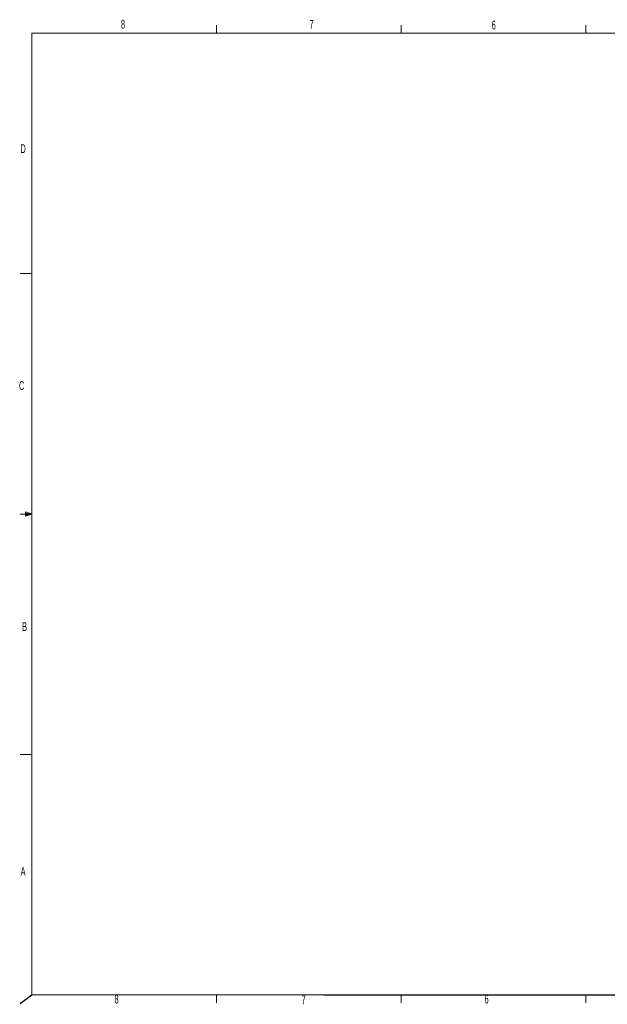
# Model space of a CAD drawing. Header units: millimetres. Extents: x 277434 to 277732, y 110052 to 110248.
# Tile 1 of 7: x 277434 to 277550, y 110052 to 110247. Entities that reach past the tile are written whole.
import ezdxf

# ---------------------------------------------------------------- set-up
doc = ezdxf.new("R2010")
doc.units = ezdxf.units.MM
doc.layers.add('图层1', color=7, linetype='Continuous', lineweight=25)
doc.styles.add('SLDTEXTSTYLE0', font='TXT', dxfattribs={"width": 0.605})

msp = doc.modelspace()

# ---------------------------------------------------------------- linework, layer by layer
at = {"color": 7, "linetype": 'Continuous', "lineweight": 18}
for p, q in [((277436.457, 110244.701), (277729.228, 110244.701)), ((277436.457, 110244.701), (277436.457, 110054.167)), ((277473.049, 110244.701), (277473.049, 110246.277)), ((277509.645, 110244.701), (277509.645, 110246.277)), ((277546.242, 110244.701), (277546.242, 110246.277)), ((277436.457, 110197.068), (277434.134, 110197.068)), ((277436.457, 110149.434), (277434.134, 110149.434)), ((277435.209, 110149.88), (277435.209, 110149.014)), ((277436.457, 110149.434), (277435.209, 110149.88)), ((277436.457, 110149.434), (277435.209, 110149.602)), ((277436.457, 110149.434), (277435.209, 110149.243)), ((277436.457, 110149.434), (277435.209, 110149.014)), ((277436.457, 110101.801), (277434.134, 110101.801)), ((277729.228, 110054.167), (277436.457, 110054.167)), ((277473.049, 110054.167), (277473.049, 110052.591)), ((277509.645, 110054.167), (277509.645, 110052.591)), ((277546.242, 110054.167), (277546.242, 110052.591))]:
    msp.add_line(p, q, dxfattribs=at)
at = {"color": 7, "linetype": 'Continuous', "lineweight": 25}
msp.add_line((277494.26, 110054.167), (277729.228, 110054.167), dxfattribs=at)
at = {"layer": '图层1'}
msp.add_line((277434.134, 110052.466), (277436.457, 110054.167), dxfattribs=at)

# ---------------------------------------------------------------- texts
at = {"color": 7, "linetype": 'Continuous', "lineweight": 0, "char_height": 1.743, "attachment_point": 1, "style": 'SLDTEXTSTYLE0'}
for s, insert in [('8', (277454.117, 110247.343)), ('7', (277491.482, 110247.307)), ('6', (277527.586, 110247.185)), ('D', (277434.203, 110222.682)), ('C', (277433.913, 110175.752)), ('B', (277434.534, 110128.004)), ('A', (277434.244, 110079.518)), ('8', (277452.855, 110054.209)), ('7', (277489.906, 110054.051)), ('6', (277526.167, 110054.209))]:
    msp.add_mtext(s, dxfattribs=dict(at, insert=insert))

doc.saveas('drawing.dxf')
